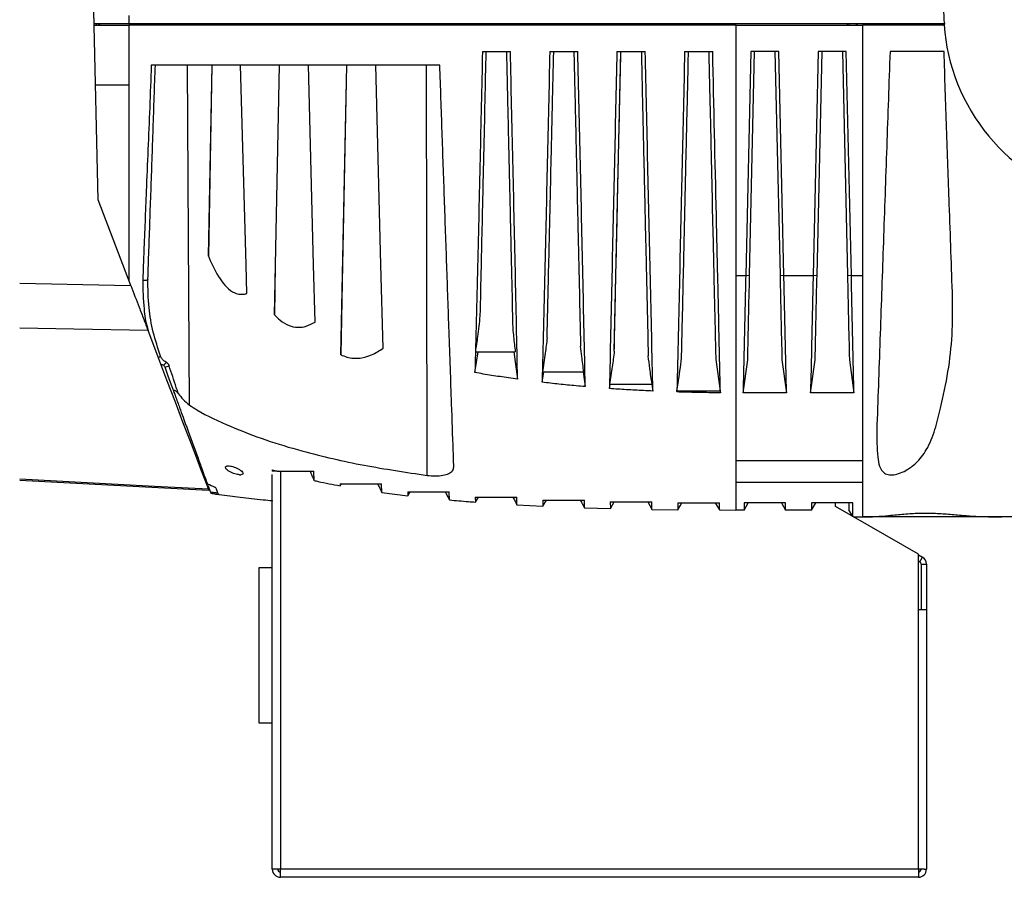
# Model space of a CAD drawing. Header units: millimetres. Extents: x 26 to 182, y 63 to 258.
# Tile 12 of 33: x 87 to 102, y 137 to 149. Entities that reach past the tile are written whole.
import ezdxf

# ---------------------------------------------------------------- set-up
doc = ezdxf.new("R2010")
doc.units = ezdxf.units.MM

msp = doc.modelspace()

# ---------------------------------------------------------------- linework, layer by layer
at = {"color": 7, "linetype": 'Continuous', "lineweight": 25}
for p, q in [((88.159, 146.725), (88.096, 149.525)), ((88.615, 149.462), (88.615, 149.335)), ((88.615, 149.335), (88.1, 149.335)), ((88.1, 149.315), (88.615, 149.315)), ((88.166, 149.335), (88.166, 149.315)), ((88.185, 149.315), (88.188, 149.335)), ((88.615, 149.315), (88.615, 148.431)), ((90.245, 149.335), (90.244, 149.315)), ((90.856, 149.315), (90.856, 149.335)), ((90.86, 149.315), (90.861, 149.335)), ((91.263, 149.335), (91.263, 149.315)), ((91.856, 149.315), (91.856, 149.335)), ((91.86, 149.315), (91.86, 149.335)), ((92.264, 149.335), (92.265, 149.315)), ((93.179, 149.315), (93.178, 149.335)), ((93.705, 149.335), (93.705, 149.315)), ((93.71, 149.315), (93.71, 149.335)), ((94.423, 149.335), (94.422, 149.315)), ((94.705, 149.315), (94.705, 149.335)), ((95.423, 149.335), (95.422, 149.315)), ((95.705, 149.315), (95.704, 149.335)), ((96.423, 149.335), (96.422, 149.315)), ((96.705, 149.315), (96.704, 149.335)), ((97.423, 149.335), (97.422, 149.315)), ((97.615, 149.315), (97.615, 145.607)), ((97.615, 149.315), (99.495, 149.315)), ((99.272, 149.315), (99.272, 149.335)), ((99.297, 149.315), (99.297, 149.335)), ((99.403, 149.315), (99.403, 149.335)), ((99.408, 149.335), (99.408, 149.315)), ((99.495, 149.315), (99.495, 145.607)), ((95.813, 144.482), (95.912, 148.925)), ((97.837, 148.925), (97.761, 145.607)), ((97.819, 145.608), (97.894, 148.925)), ((98.253, 148.925), (97.837, 148.925)), ((98.195, 148.925), (98.27, 145.608)), ((98.328, 145.607), (98.253, 148.925)), ((98.837, 148.925), (98.761, 145.607)), ((98.819, 145.608), (98.894, 148.925)), ((99.253, 148.925), (98.837, 148.925)), ((99.195, 148.925), (99.27, 145.608)), ((99.328, 145.607), (99.253, 148.925)), ((100.702, 148.925), (99.902, 148.925)), ((89.847, 148.725), (89.795, 145.891)), ((89.795, 145.891), (89.851, 148.725)), ((90.772, 145.022), (90.848, 148.725)), ((91.756, 144.429), (91.847, 148.725)), ((88.12, 148.431), (88.615, 148.431)), ((88.643, 145.458), (88.159, 146.725)), ((97.615, 145.607), (97.761, 145.607)), ((97.761, 145.607), (97.819, 145.608)), ((98.27, 145.608), (98.328, 145.607)), ((98.328, 145.607), (98.761, 145.607)), ((98.761, 145.607), (98.819, 145.608)), ((99.27, 145.608), (99.328, 145.607)), ((99.328, 145.607), (99.495, 145.607)), ((99.495, 145.607), (99.495, 142.864)), ((93.746, 144.165), (93.796, 144.475)), ((93.758, 144.474), (94.345, 144.474)), ((94.321, 144.475), (94.378, 144.068)), ((97.317, 144.357), (97.382, 143.894)), ((97.722, 143.864), (97.791, 144.353)), ((98.299, 144.353), (98.367, 143.864)), ((98.722, 143.864), (98.791, 144.353)), ((99.299, 144.353), (99.367, 143.864)), ((94.743, 144.022), (94.768, 144.174)), ((94.748, 144.174), (95.361, 144.174)), ((95.35, 144.174), (95.382, 143.957)), ((95.741, 143.929), (95.752, 143.993)), ((95.744, 143.993), (96.372, 143.993)), ((96.369, 143.993), (96.385, 143.891)), ((96.741, 143.894), (96.741, 143.878)), ((96.741, 143.878), (96.744, 143.894)), ((96.742, 143.894), (97.381, 143.894)), ((97.381, 143.894), (97.386, 143.865)), ((98.367, 143.864), (97.722, 143.864)), ((99.367, 143.864), (98.722, 143.864)), ((97.615, 142.864), (99.495, 142.864)), ((99.495, 142.864), (99.495, 142.541)), ((90.255, 142.65), (90.276, 142.65)), ((90.742, 142.722), (90.813, 142.702)), ((90.742, 142.722), (90.742, 142.703)), ((90.742, 142.722), (90.742, 142.702)), ((90.813, 142.702), (90.742, 142.702)), ((90.813, 142.702), (91.359, 142.702)), ((90.862, 142.702), (90.862, 136.801)), ((91.361, 142.565), (91.359, 142.702)), ((89.796, 142.419), (86.996, 142.565)), ((90.742, 136.801), (90.742, 142.616)), ((91.747, 142.514), (92.363, 142.514)), ((91.747, 142.514), (91.748, 142.487)), ((91.747, 142.486), (91.766, 142.514)), ((92.365, 142.388), (92.363, 142.514)), ((97.615, 142.541), (99.495, 142.541)), ((99.495, 142.541), (99.495, 142.025)), ((89.785, 142.496), (89.823, 142.39)), ((89.796, 142.441), (89.796, 142.419)), ((89.823, 142.39), (89.83, 142.373)), ((92.365, 142.388), (92.751, 142.339)), ((92.75, 142.395), (93.366, 142.395)), ((92.75, 142.395), (92.751, 142.339)), ((92.751, 142.338), (92.786, 142.395)), ((93.368, 142.276), (93.366, 142.395)), ((93.752, 142.32), (94.368, 142.32)), ((93.752, 142.32), (93.753, 142.245)), ((93.753, 142.245), (93.798, 142.32)), ((94.369, 142.206), (94.368, 142.32)), ((94.754, 142.273), (95.37, 142.273)), ((94.754, 142.273), (94.754, 142.186)), ((94.754, 142.185), (94.806, 142.273)), ((95.37, 142.162), (95.37, 142.273)), ((95.754, 142.247), (96.371, 142.247)), ((95.754, 142.247), (95.755, 142.15)), ((95.755, 142.149), (95.811, 142.247)), ((96.371, 142.137), (96.371, 142.247)), ((96.755, 142.236), (97.371, 142.236)), ((96.755, 142.236), (96.756, 142.132)), ((97.371, 142.128), (97.371, 142.236)), ((98.352, 142.236), (97.737, 142.236)), ((97.737, 142.236), (97.737, 142.127)), ((97.737, 142.127), (97.799, 142.236)), ((98.29, 142.236), (98.352, 142.127)), ((98.352, 142.127), (98.352, 142.236)), ((99.352, 142.236), (98.737, 142.236)), ((98.737, 142.236), (98.737, 142.127)), ((98.737, 142.127), (98.799, 142.236)), ((99.092, 142.181), (99.092, 142.236)), ((99.29, 142.236), (99.292, 142.233)), ((99.292, 142.233), (99.292, 142.129)), ((99.352, 142.031), (99.352, 142.236)), ((94.37, 142.205), (94.755, 142.185)), ((95.371, 142.161), (95.755, 142.15)), ((96.371, 142.137), (96.756, 142.132)), ((97.372, 142.128), (97.615, 142.127)), ((97.737, 142.127), (97.615, 142.127)), ((98.737, 142.127), (98.352, 142.127)), ((100.322, 141.471), (99.092, 142.181)), ((99.348, 142.033), (99.292, 142.129)), ((99.362, 142.025), (99.495, 142.025)), ((102.486, 142.025), (99.495, 142.025)), ((100.322, 136.801), (100.322, 141.471)), ((100.322, 141.465), (100.382, 141.43)), ((100.322, 141.373), (100.342, 141.361)), ((100.342, 141.361), (100.382, 141.43)), ((90.742, 141.271), (90.542, 141.271)), ((90.542, 141.271), (90.542, 138.971)), ((100.362, 141.326), (100.442, 141.326)), ((100.362, 141.326), (100.362, 140.651)), ((100.442, 141.326), (100.442, 140.651)), ((100.322, 140.651), (100.407, 140.651)), ((100.407, 140.651), (100.442, 140.651)), ((100.442, 140.651), (100.442, 136.801)), ((90.542, 138.971), (90.742, 138.971)), ((90.778, 136.801), (90.742, 136.801)), ((90.862, 136.801), (90.778, 136.801)), ((100.322, 136.801), (90.862, 136.801)), ((90.862, 136.681), (90.862, 136.801)), ((100.322, 136.681), (90.862, 136.681)), ((100.322, 136.801), (100.322, 136.681)), ((100.407, 136.801), (100.322, 136.801)), ((100.407, 136.801), (100.442, 136.801))]:
    msp.add_line(p, q, dxfattribs=at)
at = {"color": 1, "linetype": 'Continuous', "lineweight": 25}
for p, q in [((88.137, 149.315), (88.137, 149.335)), ((89.301, 149.315), (89.301, 149.335)), ((89.386, 149.315), (89.386, 149.335)), ((90.436, 149.335), (90.436, 149.315)), ((93.027, 149.335), (93.027, 149.315)), ((97.615, 149.315), (97.615, 149.335)), ((88.615, 148.431), (88.615, 145.533)), ((89.092, 144.283), (89.099, 144.283))]:
    msp.add_line(p, q, dxfattribs=at)
at = {"color": 7, "linetype": 'Continuous', "lineweight": 25, "flags": 128}
for points in [[(89.514, 143.684), (89.504, 145.336), (89.484, 148.725)], [(90.363, 145.34), (90.352, 145.764), (90.272, 148.725)], [(90.844, 148.725), (90.786, 145.764), (90.772, 145.022)], [(91.376, 144.915), (91.355, 145.764), (91.279, 148.725)], [(91.844, 148.725), (91.783, 145.764), (91.756, 144.429)], [(92.384, 144.525), (92.353, 145.764), (92.279, 148.725)], [(86.996, 145.491), (88.403, 145.463), (88.643, 145.458)], [(88.897, 145.55), (88.895, 145.544), (88.89, 145.539), (88.881, 145.534), (88.871, 145.531), (88.858, 145.53), (88.845, 145.529), (88.832, 145.531), (88.82, 145.533)], [(88.899, 144.788), (87.799, 144.808), (86.996, 144.822)], [(89.796, 142.441), (89.746, 142.57), (89.684, 142.735), (89.607, 142.934), (89.518, 143.167), (89.417, 143.432), (89.304, 143.729), (89.179, 144.055), (89.044, 144.408), (88.899, 144.788)], [(89.122, 144.278), (89.126, 144.277), (89.132, 144.278), (89.138, 144.281), (89.144, 144.287), (89.15, 144.293), (89.156, 144.302), (89.162, 144.311), (89.166, 144.321)], [(89.146, 144.25), (89.194, 144.118), (89.244, 143.983), (89.295, 143.843)], [(86.996, 142.588), (88.993, 142.483), (89.796, 142.441)], [(96.309, 142.247), (96.34, 142.192), (96.356, 142.164), (96.371, 142.137)], [(96.755, 142.131), (96.788, 142.189), (96.816, 142.236)], [(97.309, 142.236), (97.34, 142.182), (97.356, 142.154), (97.371, 142.128)]]:
    msp.add_lwpolyline(points, dxfattribs=at)
at = {"color": 1, "linetype": 'Continuous', "lineweight": 25, "flags": 128}
msp.add_lwpolyline([(93.037, 142.641), (93.032, 145.948), (93.028, 148.725)], dxfattribs=at)
at = {"color": 7, "linetype": 'Continuous', "lineweight": 25}
for centre, radius, start, end in [((103.596, 149.525), 2.9, 133.6028, 344.9098), ((89.154, 144.365), 0.115, 266.4637, 300.1124), ((100.322, 141.326), 0.04, 0, 60), ((100.322, 141.326), 0.12, 0, 60), ((90.862, 136.801), 0.12, 180, 270), ((90.862, 136.801), 0.04, 180, 270), ((100.322, 136.801), 0.04, 270, 0), ((100.322, 136.801), 0.12, 270, 0)]:
    msp.add_arc(centre, radius, start, end, dxfattribs=at)
at = {"color": 1, "linetype": 'Continuous', "lineweight": 25}
msp.add_arc((89.002, 144.539), 0.153, 288.251, 302.037, dxfattribs=at)
at = {"color": 7, "linetype": 'Continuous', "lineweight": 25}
for points, knots in [([(100.721, 149.335), (100.223, 149.335), (98.672, 149.335), (97.075, 149.335), (95.788, 149.335), (94.808, 149.335), (93.5, 149.335), (92.008, 149.335), (90.89, 149.335), (89.962, 149.335), (89.222, 149.335), (88.841, 149.335), (88.634, 149.335), (88.615, 149.335)], [0, 0, 0, 0, 0.123032, 0.383282, 0.394823, 0.440989, 0.625666, 0.718029, 0.810385, 0.902739, 0.948913, 0.995082, 1, 1, 1, 1]), ([(97.615, 149.315), (97.568, 149.315), (97.334, 149.315), (96.354, 149.315), (94.673, 149.315), (92.54, 149.315), (90.835, 149.315), (89.723, 149.315), (89.166, 149.315), (88.855, 149.315), (88.695, 149.315), (88.615, 149.315)], [0, 0, 0, 0, 0.0155104, 0.0775516, 0.3257274, 0.5739175, 0.786408, 0.8930434, 0.9464841, 0.9733549, 1, 1, 1, 1]), ([(100.716, 149.315), (100.602, 149.315), (100.194, 149.315), (99.787, 149.315), (99.495, 149.315)], [0, 0, 0, 0, 0.2818, 1, 1, 1, 1]), ([(93.858, 148.925), (93.852, 148.66), (93.84, 148.13), (93.822, 147.334), (93.804, 146.538), (93.786, 145.741), (93.765, 144.942), (93.752, 144.424), (93.746, 144.165)], [0, 0, 0, 0, 0.166307, 0.332619, 0.498931, 0.665532, 0.832887, 1, 1, 1, 1]), ([(93.825, 145.005), (93.831, 145.249), (93.841, 145.705), (93.859, 146.502), (93.878, 147.322), (93.897, 148.171), (93.908, 148.683), (93.914, 148.925)], [0, 0, 0, 0, 0.187369, 0.350559, 0.609106, 0.814586, 1, 1, 1, 1]), ([(93.858, 148.925), (93.925, 148.925), (94.038, 148.925), (94.177, 148.925), (94.248, 148.925), (94.272, 148.925)], [0, 0, 0, 0, 0.484859, 0.822561, 1, 1, 1, 1]), ([(94.214, 148.925), (94.216, 148.813), (94.221, 148.582), (94.23, 148.223), (94.238, 147.84), (94.248, 147.433), (94.258, 146.968), (94.267, 146.572), (94.274, 146.262), (94.278, 146.089), (94.281, 145.945), (94.284, 145.831), (94.286, 145.746), (94.288, 145.671), (94.295, 145.363), (94.301, 145.075), (94.307, 144.816)], [0, 0, 0, 0, 0.0815, 0.168811, 0.261934, 0.360867, 0.465612, 0.600577, 0.64983, 0.691911, 0.726819, 0.754555, 0.775119, 0.788511, 0.80947, 1, 1, 1, 1]), ([(94.378, 144.068), (94.373, 144.333), (94.363, 144.862), (94.346, 145.677), (94.328, 146.49), (94.309, 147.302), (94.291, 148.114), (94.278, 148.655), (94.272, 148.925)], [0, 0, 0, 0, 0.16694, 0.334327, 0.500938, 0.667294, 0.83365, 1, 1, 1, 1]), ([(94.856, 148.925), (94.85, 148.652), (94.838, 148.106), (94.819, 147.288), (94.801, 146.469), (94.782, 145.648), (94.762, 144.825), (94.749, 144.29), (94.743, 144.022)], [0, 0, 0, 0, 0.1662229, 0.3324483, 0.4986753, 0.6651137, 0.8325814, 1, 1, 1, 1]), ([(94.817, 144.681), (94.824, 144.959), (94.834, 145.44), (94.854, 146.3), (94.874, 147.17), (94.895, 148.101), (94.908, 148.659), (94.914, 148.925)], [0, 0, 0, 0, 0.197658, 0.342654, 0.605961, 0.812089, 1, 1, 1, 1]), ([(94.856, 148.925), (94.924, 148.925), (95.038, 148.925), (95.176, 148.925), (95.248, 148.925), (95.272, 148.925)], [0, 0, 0, 0, 0.485501, 0.822326, 1, 1, 1, 1]), ([(95.214, 148.925), (95.217, 148.781), (95.224, 148.481), (95.235, 148.011), (95.246, 147.503), (95.26, 146.914), (95.271, 146.405), (95.28, 146.013), (95.285, 145.814), (95.288, 145.681), (95.291, 145.544), (95.299, 145.176), (95.307, 144.832), (95.313, 144.558)], [0, 0, 0, 0, 0.098684, 0.20611, 0.322279, 0.447191, 0.61029, 0.670976, 0.716517, 0.746913, 0.762165, 0.810095, 1, 1, 1, 1]), ([(95.382, 143.957), (95.377, 144.227), (95.365, 144.769), (95.348, 145.602), (95.329, 146.434), (95.31, 147.265), (95.291, 148.095), (95.278, 148.648), (95.272, 148.925)], [0, 0, 0, 0, 0.166769, 0.334148, 0.500756, 0.667173, 0.833587, 1, 1, 1, 1]), ([(95.851, 148.925), (95.845, 148.647), (95.833, 148.092), (95.814, 147.258), (95.795, 146.425), (95.777, 145.589), (95.758, 144.749), (95.747, 144.202), (95.741, 143.929)], [0, 0, 0, 0, 0.1660863, 0.3321735, 0.4982635, 0.6645215, 0.8321109, 1, 1, 1, 1]), ([(95.813, 144.482), (95.818, 144.771), (95.829, 145.271), (95.849, 146.169), (95.869, 147.078), (95.891, 148.056), (95.904, 148.643), (95.911, 148.925)], [0, 0, 0, 0, 0.1966926, 0.3406539, 0.6041074, 0.8100475, 1, 1, 1, 1]), ([(95.851, 148.925), (95.916, 148.925), (96.028, 148.925), (96.168, 148.925), (96.243, 148.925), (96.272, 148.925)], [0, 0, 0, 0, 0.464072, 0.797029, 1, 1, 1, 1]), ([(96.214, 148.925), (96.217, 148.805), (96.222, 148.554), (96.231, 148.16), (96.241, 147.734), (96.251, 147.275), (96.263, 146.741), (96.274, 146.257), (96.283, 145.87), (96.288, 145.669), (96.292, 145.476), (96.298, 145.21), (96.307, 144.834), (96.313, 144.554), (96.316, 144.414)], [0, 0, 0, 0, 0.079765, 0.166809, 0.26113, 0.362729, 0.471606, 0.615653, 0.684176, 0.728127, 0.749515, 0.811845, 0.905255, 1, 1, 1, 1]), ([(96.385, 143.891), (96.379, 144.165), (96.367, 144.714), (96.349, 145.558), (96.329, 146.401), (96.31, 147.242), (96.291, 148.084), (96.278, 148.645), (96.272, 148.925)], [0, 0, 0, 0, 0.166614, 0.333979, 0.500604, 0.667071, 0.833536, 1, 1, 1, 1]), ([(96.856, 148.925), (96.85, 148.645), (96.837, 148.086), (96.818, 147.248), (96.799, 146.409), (96.78, 145.567), (96.76, 144.721), (96.748, 144.169), (96.741, 143.894)], [0, 0, 0, 0, 0.1659964, 0.3319928, 0.4979932, 0.6641351, 0.8323213, 1, 1, 1, 1]), ([(96.81, 144.379), (96.817, 144.675), (96.829, 145.188), (96.849, 146.104), (96.87, 147.028), (96.893, 148.027), (96.907, 148.631), (96.913, 148.925)], [0, 0, 0, 0, 0.197201, 0.341488, 0.602514, 0.806221, 1, 1, 1, 1]), ([(96.856, 148.925), (96.923, 148.925), (97.037, 148.925), (97.176, 148.925), (97.247, 148.925), (97.272, 148.925)], [0, 0, 0, 0, 0.4863773, 0.8232974, 1, 1, 1, 1]), ([(97.214, 148.925), (97.218, 148.729), (97.226, 148.367), (97.238, 147.87), (97.247, 147.48), (97.253, 147.186), (97.258, 146.98), (97.261, 146.846), (97.263, 146.774), (97.263, 146.749), (97.263, 146.74), (97.263, 146.736), (97.264, 146.735), (97.264, 146.734), (97.264, 146.734), (97.264, 146.734), (97.264, 146.734), (97.264, 146.734), (97.264, 146.569), (97.275, 146.282), (97.282, 145.918), (97.287, 145.696), (97.29, 145.588), (97.29, 145.555), (97.291, 145.544), (97.291, 145.541), (97.291, 145.539), (97.291, 145.539), (97.291, 145.539), (97.291, 145.539), (97.291, 145.539), (97.291, 145.539), (97.291, 145.539), (97.291, 145.403), (97.301, 145.138), (97.308, 144.743), (97.314, 144.485), (97.318, 144.355)], [0, 0, 0, 0, 0.128393, 0.236991, 0.325793, 0.384293, 0.429246, 0.460653, 0.472323, 0.476112, 0.477518, 0.478087, 0.478327, 0.478431, 0.478476, 0.478496, 0.478505, 0.478509, 0.478512, 0.586721, 0.666305, 0.717264, 0.732009, 0.737141, 0.738688, 0.739231, 0.739443, 0.739532, 0.73957, 0.739586, 0.739593, 0.739596, 0.739598, 0.739599, 0.828461, 0.913155, 1, 1, 1, 1]), ([(97.386, 143.865), (97.379, 144.155), (97.367, 144.732), (97.347, 145.617), (97.315, 147.013), (97.29, 148.115), (97.272, 148.925)], [0, 0, 0, 0, 0.175012, 0.349309, 0.521873, 1, 1, 1, 1]), ([(99.902, 148.925), (99.885, 148.454), (99.852, 147.511), (99.811, 146.343), (99.779, 145.418), (99.755, 144.735), (99.732, 144.056), (99.716, 143.614), (99.708, 143.392)], [0, 0, 0, 0, 0.2536, 0.5072, 0.629164, 0.750987, 0.875495, 1, 1, 1, 1]), ([(100.829, 145.271), (100.821, 145.5), (100.805, 145.96), (100.776, 146.802), (100.741, 147.79), (100.715, 148.546), (100.702, 148.925)], [0, 0, 0, 0, 0.191775, 0.384654, 0.69187, 1, 1, 1, 1]), ([(88.947, 148.725), (88.939, 148.516), (88.924, 148.097), (88.897, 147.471), (88.874, 146.904), (88.854, 146.402), (88.838, 145.997), (88.827, 145.71), (88.822, 145.569), (88.82, 145.533)], [0, 0, 0, 0, 0.190785, 0.381568, 0.571708, 0.714613, 0.857522, 0.963721, 1, 1, 1, 1]), ([(88.897, 145.55), (88.902, 145.69), (88.912, 145.972), (88.927, 146.412), (88.943, 146.862), (88.959, 147.319), (88.975, 147.783), (88.991, 148.253), (89.002, 148.567), (89.008, 148.725)], [0, 0, 0, 0, 0.142286, 0.284575, 0.427633, 0.569536, 0.711437, 0.855679, 1, 1, 1, 1]), ([(93.225, 148.725), (92.509, 148.725), (91.746, 148.725), (90.799, 148.725), (90.195, 148.725), (89.546, 148.725), (89.071, 148.725), (88.963, 148.725), (88.947, 148.725)], [0, 0, 0, 0, 0.499874, 0.532433, 0.662677, 0.923261, 0.988386, 1, 1, 1, 1]), ([(93.433, 142.768), (93.432, 142.794), (93.43, 142.856), (93.419, 143.172), (93.403, 143.638), (93.382, 144.231), (93.358, 144.915), (93.329, 145.755), (93.294, 146.744), (93.26, 147.734), (93.237, 148.395), (93.225, 148.725)], [0, 0, 0, 0, 0.022912, 0.053247, 0.175838, 0.266852, 0.357853, 0.51781, 0.678244, 0.839255, 1, 1, 1, 1]), ([(89.795, 145.891), (89.798, 145.884), (89.846, 145.767), (89.923, 145.607), (90.057, 145.431), (90.162, 145.348), (90.267, 145.321), (90.328, 145.328), (90.358, 145.338), (90.363, 145.34)], [0, 0, 0, 0, 0.027889, 0.435775, 0.612416, 0.791067, 0.887061, 0.983262, 1, 1, 1, 1]), ([(97.615, 145.607), (97.615, 145.294), (97.615, 144.667), (97.615, 143.743), (97.615, 143.157), (97.615, 142.864)], [0, 0, 0, 0, 0.333333, 0.666667, 1, 1, 1, 1]), ([(97.761, 145.607), (97.755, 145.313), (97.742, 144.724), (97.729, 144.151), (97.722, 143.864)], [0, 0, 0, 0, 0.5, 1, 1, 1, 1]), ([(97.791, 144.353), (97.795, 144.561), (97.805, 144.976), (97.814, 145.397), (97.819, 145.608)], [0, 0, 0, 0, 0.50019, 1, 1, 1, 1]), ([(98.27, 145.608), (98.275, 145.397), (98.284, 144.976), (98.294, 144.561), (98.299, 144.353)], [0, 0, 0, 0, 0.49981, 1, 1, 1, 1]), ([(98.367, 143.864), (98.36, 144.151), (98.347, 144.724), (98.334, 145.313), (98.328, 145.607)], [0, 0, 0, 0, 0.5, 1, 1, 1, 1]), ([(98.761, 145.607), (98.755, 145.313), (98.742, 144.724), (98.729, 144.151), (98.722, 143.864)], [0, 0, 0, 0, 0.5, 1, 1, 1, 1]), ([(98.791, 144.353), (98.795, 144.561), (98.805, 144.976), (98.814, 145.397), (98.819, 145.608)], [0, 0, 0, 0, 0.50019, 1, 1, 1, 1]), ([(99.27, 145.608), (99.275, 145.397), (99.284, 144.976), (99.294, 144.561), (99.299, 144.353)], [0, 0, 0, 0, 0.49981, 1, 1, 1, 1]), ([(99.367, 143.864), (99.36, 144.151), (99.347, 144.724), (99.334, 145.313), (99.328, 145.607)], [0, 0, 0, 0, 0.5, 1, 1, 1, 1]), ([(88.643, 145.458), (88.685, 145.349), (88.751, 145.176), (88.837, 144.95), (88.878, 144.843), (88.899, 144.788)], [0, 0, 0, 0, 0.452301, 0.720905, 1, 1, 1, 1]), ([(89.083, 144.409), (89.045, 144.527), (88.968, 144.765), (88.902, 145.147), (88.898, 145.409), (88.897, 145.55)], [0, 0, 0, 0, 0.312894, 0.630777, 1, 1, 1, 1]), ([(99.708, 143.392), (99.707, 143.299), (99.703, 143.137), (99.717, 142.93), (99.738, 142.782), (99.784, 142.696), (99.849, 142.652), (99.934, 142.644), (100.032, 142.664), (100.155, 142.719), (100.308, 142.832), (100.466, 143.036), (100.575, 143.32), (100.67, 143.713), (100.77, 144.18), (100.832, 144.724), (100.83, 145.089), (100.829, 145.271)], [0, 0, 0, 0, 0.073088, 0.126637, 0.165657, 0.194377, 0.223221, 0.249501, 0.276577, 0.307588, 0.352739, 0.414458, 0.496114, 0.578454, 0.718831, 0.85957, 1, 1, 1, 1]), ([(90.772, 145.022), (90.8, 144.994), (90.864, 144.931), (90.98, 144.86), (91.117, 144.83), (91.253, 144.848), (91.334, 144.892), (91.376, 144.915)], [0, 0, 0, 0, 0.174862, 0.4011802, 0.5933019, 0.7856447, 1, 1, 1, 1]), ([(93.758, 144.474), (93.769, 144.549), (93.795, 144.726), (93.814, 144.903), (93.825, 145.005)], [0, 0, 0, 0, 0.427443, 1, 1, 1, 1]), ([(94.307, 144.815), (94.315, 144.737), (94.327, 144.623), (94.341, 144.51), (94.345, 144.474)], [0, 0, 0, 0, 0.682961, 1, 1, 1, 1]), ([(94.817, 144.681), (94.808, 144.605), (94.793, 144.482), (94.77, 144.312), (94.755, 144.22), (94.748, 144.174)], [0, 0, 0, 0, 0.451251, 0.725604, 1, 1, 1, 1]), ([(95.361, 144.174), (95.351, 144.251), (95.334, 144.379), (95.319, 144.507), (95.313, 144.558)], [0, 0, 0, 0, 0.602782, 1, 1, 1, 1]), ([(89.166, 144.321), (89.151, 144.329), (89.122, 144.346), (89.096, 144.379), (89.086, 144.402), (89.083, 144.409)], [0, 0, 0, 0, 0.423333, 0.823921, 1, 1, 1, 1]), ([(91.756, 144.429), (91.787, 144.417), (91.878, 144.38), (92.039, 144.37), (92.224, 144.422), (92.329, 144.49), (92.384, 144.525)], [0, 0, 0, 0, 0.147964, 0.441136, 0.706419, 1, 1, 1, 1]), ([(95.813, 144.482), (95.803, 144.405), (95.788, 144.285), (95.764, 144.122), (95.75, 144.036), (95.744, 143.993)], [0, 0, 0, 0, 0.471664, 0.735816, 1, 1, 1, 1]), ([(96.372, 143.993), (96.361, 144.07), (96.341, 144.21), (96.324, 144.35), (96.316, 144.414)], [0, 0, 0, 0, 0.5471947, 1, 1, 1, 1]), ([(89.099, 144.283), (89.104, 144.283), (89.11, 144.283), (89.119, 144.279), (89.122, 144.278)], [0, 0, 0, 0, 0.738056, 1, 1, 1, 1]), ([(89.146, 144.25), (89.144, 144.255), (89.139, 144.266), (89.129, 144.274), (89.123, 144.277), (89.122, 144.278)], [0, 0, 0, 0, 0.402677, 0.83603, 1, 1, 1, 1]), ([(89.166, 144.321), (89.169, 144.319), (89.181, 144.312), (89.199, 144.295), (89.207, 144.275), (89.211, 144.265)], [0, 0, 0, 0, 0.148295, 0.567921, 1, 1, 1, 1]), ([(89.35, 143.851), (89.339, 143.882), (89.293, 144.021), (89.247, 144.159), (89.211, 144.265)], [0, 0, 0, 0, 0.22724, 1, 1, 1, 1]), ([(96.742, 143.894), (96.748, 143.932), (96.764, 144.031), (96.787, 144.193), (96.802, 144.317), (96.81, 144.379)], [0, 0, 0, 0, 0.235625, 0.617774, 1, 1, 1, 1]), ([(94.378, 144.068), (94.334, 144.074), (94.205, 144.092), (93.994, 144.123), (93.828, 144.151), (93.746, 144.165)], [0, 0, 0, 0, 0.210309, 0.60968, 1, 1, 1, 1]), ([(95.382, 143.957), (95.337, 143.961), (95.207, 143.972), (94.993, 143.993), (94.826, 144.013), (94.743, 144.022)], [0, 0, 0, 0, 0.213918, 0.608692, 1, 1, 1, 1]), ([(89.295, 143.843), (89.29, 143.858), (89.283, 143.877), (89.282, 143.896), (89.284, 143.902), (89.287, 143.905), (89.29, 143.905), (89.294, 143.905), (89.3, 143.902), (89.318, 143.889), (89.334, 143.87), (89.347, 143.854), (89.35, 143.851)], [0, 0, 0, 0, 0.307001, 0.398132, 0.429594, 0.461352, 0.485383, 0.50936, 0.548633, 0.627272, 0.913694, 1, 1, 1, 1]), ([(89.295, 143.843), (89.303, 143.821), (89.336, 143.731), (89.381, 143.605), (89.47, 143.362), (89.576, 143.071), (89.669, 142.815), (89.717, 142.684), (89.753, 142.584), (89.768, 142.542), (89.779, 142.513)], [0, 0, 0, 0, 0.0280535, 0.1120699, 0.1979846, 0.4840781, 0.6516662, 0.8192481, 0.8705614, 1, 1, 1, 1]), ([(89.35, 143.851), (89.372, 143.822), (89.421, 143.761), (89.481, 143.711), (89.514, 143.684)], [0, 0, 0, 0, 0.460094, 1, 1, 1, 1]), ([(96.385, 143.891), (96.339, 143.893), (96.208, 143.899), (95.993, 143.911), (95.825, 143.922), (95.741, 143.929), (95.741, 143.929)], [0, 0, 0, 0, 0.217078, 0.607863, 0.998708, 1, 1, 1, 1]), ([(97.386, 143.865), (97.386, 143.865), (97.339, 143.866), (97.208, 143.867), (96.993, 143.871), (96.825, 143.875), (96.741, 143.878), (96.741, 143.878)], [0, 0, 0, 0, 0.0002565, 0.2174677, 0.6084875, 0.9995446, 1, 1, 1, 1]), ([(89.514, 143.684), (89.55, 143.66), (89.74, 143.535), (90.12, 143.364), (90.642, 143.161), (91.302, 142.963), (92.1, 142.78), (92.725, 142.687), (93.037, 142.641)], [0, 0, 0, 0, 0.034438, 0.18596, 0.337495, 0.489093, 0.744481, 1, 1, 1, 1]), ([(97.615, 142.864), (97.615, 142.829), (97.615, 142.758), (97.615, 142.667), (97.615, 142.591), (97.615, 142.558), (97.615, 142.541)], [0, 0, 0, 0, 0.250001, 0.499999, 0.749999, 1, 1, 1, 1]), ([(90.255, 142.65), (90.245, 142.651), (90.223, 142.653), (90.185, 142.663), (90.144, 142.678), (90.104, 142.698), (90.07, 142.722), (90.048, 142.746), (90.044, 142.767), (90.059, 142.779), (90.086, 142.783), (90.12, 142.78), (90.158, 142.771), (90.199, 142.756), (90.24, 142.737), (90.277, 142.714), (90.303, 142.689), (90.311, 142.669), (90.303, 142.655), (90.284, 142.651), (90.276, 142.65)], [0, 0, 0, 0, 0.042136, 0.090147, 0.141217, 0.197268, 0.258816, 0.324137, 0.388773, 0.447547, 0.498848, 0.54564, 0.592239, 0.642122, 0.697502, 0.758837, 0.82401, 0.888495, 0.947835, 1, 1, 1, 1]), ([(90.742, 142.267), (90.742, 142.266), (90.742, 142.265), (90.742, 142.256), (90.742, 142.261), (90.742, 142.308), (90.742, 142.396), (90.742, 142.51), (90.742, 142.609), (90.742, 142.653)], [0, 0, 0, 0, 0.072164, 0.24418, 0.416103, 0.574471, 0.733906, 0.882832, 1, 1, 1, 1]), ([(91.302, 142.702), (91.306, 142.692), (91.315, 142.67), (91.335, 142.624), (91.351, 142.588), (91.361, 142.565)], [0, 0, 0, 0, 0.210897, 0.483944, 1, 1, 1, 1]), ([(93.037, 142.641), (93.078, 142.637), (93.162, 142.629), (93.275, 142.639), (93.364, 142.666), (93.424, 142.707), (93.43, 142.747), (93.433, 142.768)], [0, 0, 0, 0, 0.1887024, 0.3833348, 0.5770616, 0.7802519, 1, 1, 1, 1]), ([(89.905, 142.458), (89.902, 142.459), (89.86, 142.476), (89.818, 142.495), (89.779, 142.513)], [0, 0, 0, 0, 0.071904, 1, 1, 1, 1]), ([(91.361, 142.564), (91.381, 142.56), (91.51, 142.532), (91.639, 142.507), (91.748, 142.487)], [0, 0, 0, 0, 0.158106, 1, 1, 1, 1]), ([(92.304, 142.514), (92.309, 142.504), (92.319, 142.484), (92.339, 142.442), (92.355, 142.409), (92.365, 142.388)], [0, 0, 0, 0, 0.232764, 0.494186, 1, 1, 1, 1]), ([(97.615, 142.541), (97.615, 142.453), (97.615, 142.276), (97.615, 142.177), (97.615, 142.127)], [0, 0, 0, 0, 0.5, 1, 1, 1, 1]), ([(89.935, 142.377), (89.925, 142.378), (89.888, 142.382), (89.851, 142.387), (89.823, 142.39)], [0, 0, 0, 0, 0.251384, 1, 1, 1, 1]), ([(89.944, 142.352), (89.932, 142.354), (89.893, 142.36), (89.855, 142.368), (89.83, 142.373)], [0, 0, 0, 0, 0.3251007, 1, 1, 1, 1]), ([(89.935, 142.377), (89.933, 142.381), (89.926, 142.4), (89.914, 142.432), (89.905, 142.458)], [0, 0, 0, 0, 0.225628, 1, 1, 1, 1]), ([(89.939, 142.366), (89.941, 142.366), (89.946, 142.365), (89.95, 142.364), (89.952, 142.364)], [0, 0, 0, 0, 0.559237, 1, 1, 1, 1]), ([(89.954, 142.358), (90.058, 142.344), (90.271, 142.316), (90.533, 142.287), (90.696, 142.272), (90.742, 142.267)], [0, 0, 0, 0, 0.405326, 0.832272, 1, 1, 1, 1]), ([(93.306, 142.395), (93.311, 142.386), (93.321, 142.366), (93.342, 142.326), (93.358, 142.296), (93.368, 142.276)], [0, 0, 0, 0, 0.239599, 0.497078, 1, 1, 1, 1]), ([(93.368, 142.276), (93.462, 142.268), (93.59, 142.257), (93.719, 142.247), (93.754, 142.245)], [0, 0, 0, 0, 0.731247, 1, 1, 1, 1]), ([(94.308, 142.32), (94.318, 142.301), (94.334, 142.272), (94.354, 142.234), (94.364, 142.215), (94.369, 142.206)], [0, 0, 0, 0, 0.496573, 0.753373, 1, 1, 1, 1]), ([(95.309, 142.273), (95.319, 142.254), (95.335, 142.226), (95.355, 142.189), (95.365, 142.171), (95.37, 142.162)], [0, 0, 0, 0, 0.498792, 0.754461, 1, 1, 1, 1]), ([(99.495, 142.025), (99.561, 142.026), (99.699, 142.029), (99.914, 142.049), (100.131, 142.07), (100.339, 142.083), (100.551, 142.082), (100.763, 142.068), (100.968, 142.049), (101.159, 142.035), (101.345, 142.027), (101.47, 142.025), (101.556, 142.025), (101.561, 142.025)], [0, 0, 0, 0, 0.057888, 0.121475, 0.214032, 0.330347, 0.462709, 0.600727, 0.734457, 0.836115, 0.924164, 0.995555, 1, 1, 1, 1])]:
    msp.add_open_spline(points, degree=3, knots=knots, dxfattribs=at)
at = {"color": 1, "linetype": 'Continuous', "lineweight": 25}
msp.add_open_spline([(88.82, 145.533), (88.823, 145.392), (88.828, 145.157), (88.863, 144.908), (88.896, 144.803), (88.9, 144.791)], degree=3, knots=[0, 0, 0, 0, 0.571839, 0.951189, 1, 1, 1, 1], dxfattribs=at)

doc.saveas('drawing.dxf')
